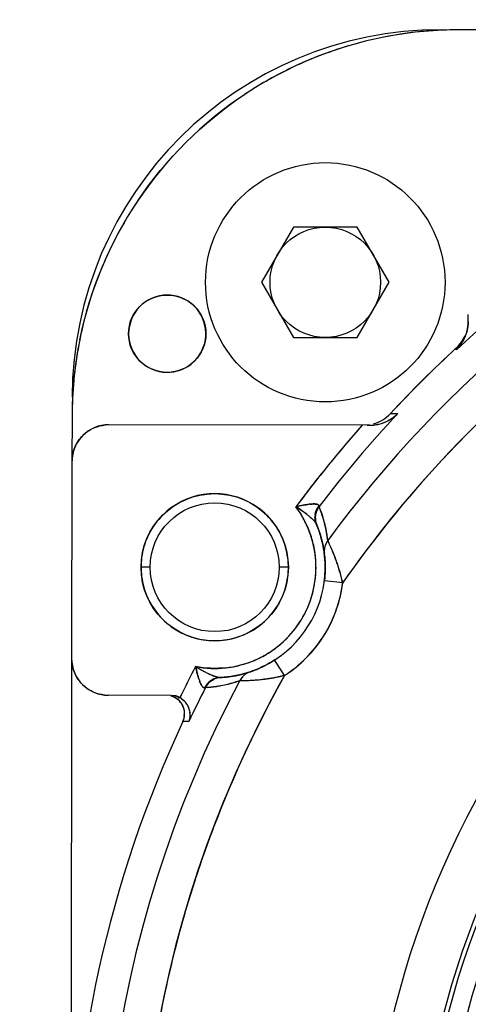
# Model space of a CAD drawing. Header units: millimetres. Extents: x 4086 to 10416, y 123 to 1549.
# Tile 58 of 256: x 6971.61 to 6977.7, y 463.54 to 476.92. Entities that reach past the tile are written whole.
import ezdxf

# ---------------------------------------------------------------- set-up
doc = ezdxf.new("R2010")
doc.units = ezdxf.units.MM
doc.layers.add('外形图', color=7, linetype='Continuous')
doc.layers.add('尺寸标注', color=7, linetype='Continuous')
doc.styles.add('思源黑', font='SourceHanSansCN-Normal.ttf')
doc.dimstyles.new('尺寸标注_1_4比例中六', dxfattribs={"dimtxt": 10, "dimasz": 8, "dimexe": 2, "dimexo": 1.5, "dimgap": 1, "dimtad": 1, "dimdec": 1, "dimlfac": 4, "dimdsep": 46, "dimtxsty": '思源黑', "dimcen": 0.09, "dimadec": 0, "dimazin": 0, "dimtp": 0.01, "dimtm": 0.01, "dimtfac": 1, "dimtdec": 1, "dimtofl": 0, "dimtmove": 0, "dimatfit": 3, "dimfxl": 1, "dimtolj": 1, "dimarcsym": 0})

# ---------------------------------------------------------------- blocks, each defined once
blk = doc.blocks.new('*D657')
at = {"layer": 'Defpoints', "color": 0}
for p in [(6975.281, 502.524), (6850.134, 363.173), (7026.67, 363.173)]:
    blk.add_point(p, dxfattribs=at)
at = {"layer": '尺寸标注', "color": 0, "lineweight": -2}
for p, q in [((6973.781, 502.524), (6848.134, 502.524)), ((6850.134, 494.524), (6850.134, 371.173)), ((7025.17, 363.173), (6848.134, 363.173))]:
    blk.add_line(p, q, dxfattribs=at)
at = {"layer": '尺寸标注', "color": 0}
for points in [[(6851.467, 494.524), (6848.801, 494.524), (6850.134, 502.524)], [(6848.801, 371.173), (6851.467, 371.173), (6850.134, 363.173)]]:
    blk.add_solid(points, dxfattribs=at)
at = {"layer": '尺寸标注', "color": 0, "insert": (6843.95, 432.848), "char_height": 10, "attachment_point": 5, "rotation": 90, "style": '思源黑'}
blk.add_mtext('\\A1;557.3', dxfattribs=at)
blk = doc.blocks.new('*D658')
at = {"layer": 'Defpoints', "color": 0}
for p in [(7031.894, 486.539), (6869.115, 363.164), (7031.894, 363.164)]:
    blk.add_point(p, dxfattribs=at)
at = {"layer": '尺寸标注', "color": 0, "lineweight": -2}
for p, q in [((7030.394, 486.539), (6867.115, 486.539)), ((6869.115, 478.539), (6869.115, 371.164)), ((7030.394, 363.164), (6867.115, 363.164))]:
    blk.add_line(p, q, dxfattribs=at)
at = {"layer": '尺寸标注', "color": 0}
for points in [[(6870.448, 478.539), (6867.782, 478.539), (6869.115, 486.539)], [(6867.782, 371.164), (6870.448, 371.164), (6869.115, 363.164)]]:
    blk.add_solid(points, dxfattribs=at)
at = {"layer": '尺寸标注', "color": 0, "insert": (6862.931, 424.851), "char_height": 10, "attachment_point": 5, "rotation": 90, "style": '思源黑'}
blk.add_mtext('\\A1;493.6', dxfattribs=at)

msp = doc.modelspace()

# ---------------------------------------------------------------- linework, layer by layer
at = {"layer": '外形图', "color": 7, "linetype": 'Continuous'}
for p, q in [((6978.207, 476.784), (6977.582, 476.785)), ((6975.326, 474.105), (6974.893, 473.355)), ((6976.192, 474.105), (6975.326, 474.105)), ((6976.625, 473.355), (6976.192, 474.105)), ((6974.893, 473.355), (6975.326, 472.605)), ((6976.192, 472.605), (6976.625, 473.355)), ((6975.326, 472.605), (6976.192, 472.605)), ((6977.532, 472.458), (6977.544, 472.445)), ((6977.538, 472.439), (6977.538, 472.463)), ((6976.645, 471.573), (6976.742, 471.571)), ((6972.323, 471.544), (6972.321, 470.919)), ((6976.359, 471.412), (6972.822, 471.418)), ((6976.35, 471.412), (6976.354, 471.412)), ((6972.321, 470.919), (6972.317, 468.244)), ((6975.675, 470.307), (6975.675, 470.309)), ((6975.695, 470.256), (6975.675, 470.307)), ((6975.695, 470.256), (6975.711, 470.21)), ((6975.601, 470.121), (6975.6, 470.122)), ((6975.624, 470.145), (6975.624, 470.143)), ((6975.711, 470.21), (6975.726, 470.164)), ((6975.637, 470.073), (6975.643, 470.059)), ((6975.643, 470.06), (6975.689, 469.933)), ((6975.65, 470.042), (6975.643, 470.06)), ((6975.688, 469.936), (6975.687, 469.939)), ((6975.701, 469.893), (6975.688, 469.936)), ((6975.689, 469.933), (6975.725, 469.796)), ((6975.724, 469.803), (6975.718, 469.826)), ((6975.793, 469.846), (6975.786, 469.898)), ((6975.813, 469.803), (6975.806, 469.819)), ((6975.725, 469.796), (6975.747, 469.668)), ((6975.818, 469.793), (6975.813, 469.803)), ((6975.746, 469.669), (6975.749, 469.643)), ((6973.383, 469.485), (6973.258, 469.485)), ((6975.258, 469.482), (6975.133, 469.482)), ((6975.758, 469.481), (6975.757, 469.44)), ((6975.995, 469.269), (6975.747, 469.3)), ((6972.317, 468.244), (6972.29, 452.844)), ((6975.207, 468.013), (6975.071, 468.223)), ((6974.257, 467.966), (6974.258, 467.966)), ((6974.336, 467.985), (6974.327, 467.985)), ((6974.343, 467.986), (6974.336, 467.985)), ((6974.477, 467.999), (6974.342, 467.986)), ((6974.342, 467.986), (6974.361, 467.987)), ((6974.47, 467.998), (6974.473, 467.999)), ((6974.473, 467.999), (6974.519, 468.006)), ((6974.616, 468.027), (6974.477, 467.999)), ((6974.602, 468.023), (6974.608, 468.025)), ((6974.74, 468.063), (6974.616, 468.027)), ((6974.767, 468.072), (6974.739, 468.063)), ((6974.133, 467.849), (6974.131, 467.848)), ((6974.133, 467.849), (6974.179, 467.853)), ((6974.284, 467.865), (6974.242, 467.86)), ((6973.667, 467.742), (6972.816, 467.743)), ((6973.907, 467.386), (6973.827, 467.387))]:
    msp.add_line(p, q, dxfattribs=at)
for points in [[(6975.749, 469.643), (6975.751, 469.626), (6975.753, 469.599)], [(6975.753, 469.599), (6975.756, 469.56), (6975.758, 469.509), (6975.758, 469.481)], [(6975.757, 469.44), (6975.752, 469.345), (6975.747, 469.3)], [(6975.071, 468.223), (6975.045, 468.206), (6975.007, 468.184), (6974.97, 468.163)], [(6974.868, 468.113), (6974.838, 468.1), (6974.812, 468.089), (6974.789, 468.08), (6974.77, 468.074), (6974.767, 468.072)], [(6974.97, 468.163), (6974.935, 468.145), (6974.9, 468.128), (6974.868, 468.113)]]:
    msp.add_lwpolyline(points, dxfattribs=at)
for centre, radius in [((6975.759, 473.355), 1.625), ((6975.759, 473.355), 0.75), ((6973.614, 472.656), 0.525), ((6974.258, 469.483), 1), ((6974.258, 469.483), 0.875)]:
    msp.add_circle(centre, radius, dxfattribs=at)
for centre, radius, start, end in [((6993.033, 279.903), 200, 92.70735, 100.46271), ((6977.323, 471.785), 5, 89.9, 179.9), ((6977.572, 471.535), 5.25, 89.8997, 179.9002), ((6977.582, 471.434), 5.351, 90.5647, 101.069), ((6977.587, 471.308), 5.477, 90.058, 90.605), ((6977.56, 471.581), 5.203, 101.1396, 106.8968), ((6977.573, 471.536), 5.249, 106.896, 112.4497), ((6977.581, 471.518), 5.269, 112.4537, 119.8221), ((6977.57, 471.537), 5.247, 119.8238, 123.6694), ((6988.553, 460.516), 16.232, 114.8256, 132.7318), ((6988.553, 460.516), 15.807, 114.7547, 143.8264), ((6988.553, 460.516), 15.308, 112.9763, 145.1238), ((6977.57, 471.537), 5.247, 146.1305, 149.9756), ((6977.59, 471.526), 5.269, 149.9773, 157.3462), ((6988.586, 460.475), 15.36, 121.2161, 136.8841), ((6977.571, 471.534), 5.249, 157.3502, 162.9038), ((6977.527, 471.548), 5.203, 162.903, 168.6603), ((6973.722, 472.671), 0.633, 181.2093, 182.453), ((6973.558, 472.665), 0.581, 356.25, 359.093), ((6973.513, 472.643), 0.627, 1.1541, 2.3964), ((6977.2, 472.831), 0.499, 312.6222, 336.6754), ((6977.159, 472.825), 0.541, 330.2785, 340.1997), ((6977.158, 472.825), 0.541, 330.2802, 339.812), ((6977.159, 472.825), 0.541, 338.2691, 345.2902), ((6977.172, 472.821), 0.527, 338.1771, 339.7992), ((6977.158, 472.825), 0.541, 339.8592, 345.2919), ((6977.182, 472.817), 0.516, 339.7896, 345.5259), ((6977.158, 472.825), 0.542, 340.247, 345.2923), ((6977.674, 471.525), 5.351, 168.7309, 179.2351), ((6977.2, 472.831), 0.5, 312.6195, 334.9324), ((6977.198, 472.833), 0.502, 312.66, 328.2609), ((6977.201, 472.829), 0.498, 312.6454, 317.4398), ((6977.161, 472.82), 0.537, 315.919, 322.4087), ((6977.147, 472.832), 0.554, 316.8724, 325.9705), ((6977.147, 472.831), 0.554, 316.8741, 325.4554), ((6977.149, 472.83), 0.552, 316.8787, 322.3426), ((6977.198, 472.832), 0.502, 317.4345, 328.276), ((6977.143, 472.834), 0.558, 322.3339, 330.3003), ((6977.155, 472.825), 0.544, 322.4129, 325.5929), ((6977.145, 472.833), 0.557, 325.4388, 330.2935), ((6977.14, 472.835), 0.562, 325.608, 330.4111), ((6977.145, 472.833), 0.557, 325.954, 330.2922), ((6977.201, 472.83), 0.498, 328.2951, 334.9362), ((6977.201, 472.83), 0.498, 328.294, 334.587), ((6977.157, 472.826), 0.542, 330.2909, 338.2228), ((6977.149, 472.83), 0.552, 330.3431, 338.1199), ((6988.556, 460.513), 16.254, 132.6747, 137.1252), ((6988.556, 460.513), 16.254, 132.6747, 137.1252), ((6988.555, 460.514), 16.253, 132.6754, 137.1253), ((6988.553, 460.516), 16.25, 132.7033, 137.1252), ((6977.158, 472.821), 0.539, 314.8792, 316.8682), ((6977.158, 472.821), 0.539, 314.8566, 316.8464), ((6977.16, 472.821), 0.538, 314.7485, 315.9132), ((6977.799, 471.52), 5.477, 179.1948, 179.7419), ((6988.553, 460.516), 16.177, 136.8926, 142.7559), ((6976.278, 471.912), 0.5, 301.5025, 317.154), ((6976.278, 471.912), 0.499, 301.5114, 317.1777), ((6976.36, 471.96), 0.545, 304.3388, 312.4434), ((6976.363, 471.956), 0.541, 304.7517, 313.4066), ((6976.361, 471.959), 0.544, 304.7231, 312.6081), ((6976.363, 471.952), 0.538, 306.6295, 312.9088), ((6976.378, 471.94), 0.519, 312.4892, 314.6286), ((6976.363, 471.953), 0.538, 312.9159, 314.8762), ((6976.378, 471.94), 0.518, 312.6526, 314.6382), ((6976.38, 471.937), 0.515, 313.4646, 314.6957), ((6988.553, 460.516), 12.218, 115.4504, 64.3498), ((6976.271, 471.928), 0.516, 285.9127, 301.1349), ((6976.271, 471.928), 0.516, 285.9087, 301.1383), ((6976.272, 471.927), 0.515, 285.8856, 301.1586), ((6976.354, 471.96), 0.548, 276.3421, 284.2213), ((6976.352, 471.967), 0.555, 278.4637, 284.2007), ((6976.353, 471.967), 0.555, 278.4583, 284.2), ((6976.351, 471.972), 0.561, 284.2203, 298.5751), ((6976.351, 471.972), 0.561, 284.2196, 298.5788), ((6976.352, 471.97), 0.559, 284.2206, 298.6163), ((6976.352, 471.968), 0.557, 298.7024, 306.5846), ((6976.348, 471.977), 0.566, 298.6225, 304.7852), ((6976.346, 471.98), 0.57, 298.5881, 302.1677), ((6976.346, 471.98), 0.57, 298.5918, 302.1731), ((6976.35, 471.975), 0.563, 302.1738, 304.759), ((6976.349, 471.975), 0.564, 302.1692, 304.3768), ((6972.821, 470.919), 0.5, 89.8889, 179.911), ((6972.826, 470.914), 0.507, 131.9129, 135.1073), ((6972.832, 470.847), 0.572, 93.3904, 95.8103), ((6972.832, 470.838), 0.581, 90.9954, 93.3912), ((6988.553, 460.516), 16.427, 138.4458, 143.4253), ((6988.557, 460.512), 16.433, 138.4461, 140.1053), ((6976.329, 475.332), 3.919, 269.9705, 270.4069), ((6976.358, 471.922), 0.51, 270.0909, 276.6672), ((6976.358, 471.92), 0.508, 270.0791, 276.3656), ((6976.359, 471.92), 0.508, 270.0298, 276.3275), ((6976.356, 471.946), 0.534, 276.3322, 278.4373), ((6976.356, 471.947), 0.535, 276.6293, 278.4416), ((6988.552, 460.517), 16.425, 140.1055, 141.7655), ((6972.901, 470.907), 0.58, 176.2056, 178.8112), ((6972.891, 470.908), 0.57, 173.502, 176.2069), ((6988.644, 460.442), 15.425, 137.1169, 145.0931), ((6988.478, 460.59), 15.203, 136.921, 137.0976), ((6988.553, 460.516), 11.559, 116.9999, 62.8001), ((6988.555, 460.514), 16.43, 141.7656, 142.7227), ((6988.553, 460.516), 11.5, 117.8101, 61.9898), ((6988.56, 460.511), 16.435, 142.7227, 143.4249), ((6974.258, 469.483), 1.375, 259.1386, 36.6613), ((6975.752, 468.736), 1.616, 100.4444, 104.0022), ((6973.921, 468.094), 2.638, 54.4179, 56.9212), ((6973.926, 468.102), 2.629, 54.2355, 56.922), ((6974.149, 469.42), 1.5, 30.9856, 36.1228), ((6974.287, 468.606), 2.009, 52.6311, 54.415), ((6974.321, 468.649), 1.954, 52.6343, 54.2341), ((6975.638, 469.511), 0.833, 95.6682, 96.6963), ((6975.637, 469.513), 0.831, 95.6752, 96.7064), ((6975.859, 470.164), 0.241, 160.7241, 173.1892), ((6975.876, 470.154), 0.252, 162.2783, 166.4683), ((6975.875, 470.154), 0.252, 162.5693, 166.4696), ((6974.449, 470.24), 1.228, 3.2515, 3.677), ((6974.474, 470.241), 1.203, 3.2127, 3.6804), ((6974.737, 470.257), 0.94, 3.1347, 3.7144), ((6974.209, 469.703), 1.585, 18.6688, 22.402), ((6974.057, 469.648), 1.747, 17.1846, 20.343), ((6988.553, 460.516), 11.25, 119.1675, 60.6324), ((6974.211, 469.456), 1.428, 22.9681, 31.016), ((6974.604, 469.021), 1.487, 51.024, 52.6246), ((6974.625, 469.048), 1.452, 50.982, 52.6214), ((6974.796, 469.259), 1.18, 50.2249, 50.9919), ((6975.855, 470.164), 0.237, 173.2761, 181.6555), ((6975.852, 470.165), 0.233, 173.4015, 182.0806), ((6974.015, 469.633), 1.792, 14.7326, 17.2569), ((6974.038, 469.641), 1.767, 15.1423, 17.2234), ((6974.047, 469.643), 1.758, 12.1019, 15.156), ((6974.258, 469.483), 1.5, 272.6338, 23.1661), ((6974.266, 469.481), 1.369, 22.2871, 22.9146), ((6974.288, 469.49), 1.345, 19.5297, 22.2932), ((6974.186, 469.453), 1.578, 22.9059, 23.1681), ((6975.861, 470.15), 0.236, 199.018, 202.5751), ((6974.262, 469.485), 1.496, 17.6644, 21.8576), ((6974.065, 469.648), 1.739, 8.2919, 12.0836), ((6974.287, 469.49), 1.346, 11.3719, 19.498), ((6974.247, 469.48), 1.511, 13.247, 15.8617), ((6975.995, 469.698), 0.25, 143.6838, 158.0598), ((6974.011, 469.64), 1.794, 6.5996, 8.2942), ((6974.258, 469.484), 1.375, 2.1128, 11.3706), ((6974.261, 469.484), 1.497, 7.0389, 12.2875), ((6975.994, 469.698), 0.25, 172.5861, 187.0342), ((6975.994, 469.699), 0.249, 168.5497, 172.6255), ((6975.993, 469.698), 0.249, 168.4708, 172.5571), ((6975.994, 469.698), 0.249, 158.09, 168.4721), ((6975.99, 469.699), 0.245, 157.9788, 168.5263), ((6972.941, 468.488), 3.159, 24.4279, 24.8249), ((6972.857, 468.449), 3.251, 22.9039, 24.4278), ((6971.21, 467.741), 5.044, 23.0777, 24.0059), ((6972.44, 468.269), 3.706, 22.5263, 23.0196), ((6973.019, 468.517), 3.076, 22.1636, 22.9078), ((6972.695, 468.375), 3.43, 22.2958, 22.5241), ((6974.296, 469.488), 1.461, 6.057, 7.0755), ((6974.259, 469.484), 1.499, 3.5894, 6.0714), ((6974.259, 469.484), 1.499, 359.8935, 3.5874), ((6973.225, 468.601), 2.854, 21.0037, 22.1689), ((6973.394, 468.666), 2.672, 19.5264, 21.0001), ((6973.947, 468.859), 2.087, 17.8535, 19.6427), ((6973.546, 468.72), 2.511, 18.0619, 19.5302), ((6974.331, 469.475), 1.073, 178.4109, 179.4563), ((6974.351, 469.493), 1.093, 180.4343, 181.4562), ((6974.165, 469.473), 1.093, 0.4343, 1.4561), ((6974.185, 469.492), 1.073, 358.4108, 359.4563), ((6974.247, 469.484), 1.386, 351.7978, 2.0995), ((6974.268, 469.483), 1.49, 354.9667, 357.7385), ((6974.24, 469.484), 1.518, 358.1664, 359.8925), ((6974.251, 469.483), 1.507, 357.741, 358.167), ((6973.696, 468.782), 2.35, 14.2984, 17.7635), ((6973.79, 468.798), 2.254, 14.4255, 18.0898), ((6974.258, 469.483), 1.375, 345.0314, 351.7962), ((6974.255, 469.484), 1.503, 352.965, 354.9674), ((6973.336, 468.687), 2.722, 12.3519, 14.3589), ((6974.076, 468.872), 1.96, 11.6901, 14.4204), ((6974.258, 469.483), 1.75, 302.834, 352.9659), ((6974.162, 469.506), 1.848, 351.5093, 352.6275), ((6974.252, 469.486), 1.382, 328.5739, 344.9708), ((6974.265, 469.479), 1.367, 327.2612, 328.5387), ((6974.253, 469.488), 1.382, 310.8291, 327.226), ((6974.259, 469.483), 1.375, 304.0037, 310.7685), ((6972.817, 468.243), 0.5, 179.8889, 269.911), ((6972.897, 468.254), 0.581, 180.9954, 183.3912), ((6972.888, 468.254), 0.572, 183.3904, 185.8103), ((6974.256, 469.484), 1.377, 289.1449, 293.6861), ((6974.253, 469.492), 1.385, 293.6978, 302.8731), ((6974.258, 469.483), 1.499, 297.4175, 302.0573), ((6974.254, 469.49), 1.383, 302.8763, 304.0088), ((6974.261, 469.479), 1.494, 302.0537, 302.8337), ((6988.554, 460.516), 16.428, 152.3747, 154.021), ((6988.553, 460.516), 16.427, 152.3746, 154.021), ((6988.554, 460.516), 16.428, 152.3746, 152.9234), ((6975.543, 468.454), 1.577, 191.7526, 195.4037), ((6975.356, 470.38), 2.625, 238.8748, 241.4779), ((6975.356, 470.38), 2.625, 238.8741, 241.4774), ((6974.264, 469.455), 1.346, 276.3019, 284.428), ((6974.259, 469.478), 1.369, 284.4179, 289.1458), ((6974.249, 469.506), 1.524, 289.9315, 290.4755), ((6974.257, 469.486), 1.503, 290.4724, 292.9365), ((6974.259, 469.481), 1.497, 292.9379, 295.2094), ((6974.253, 469.494), 1.511, 295.2135, 297.4124), ((6988.553, 460.516), 15.807, 151.9735, 233.8264), ((6988.553, 460.516), 15.308, 150.6761, 235.1238), ((6988.553, 460.516), 16.427, 152.9234, 153.4722), ((6974.812, 468.221), 0.81, 199.0645, 200.5039), ((6974.806, 468.219), 0.803, 199.0478, 200.5356), ((6975.06, 469.837), 2.007, 241.4939, 243.0868), ((6975.058, 469.832), 2.001, 241.4722, 243.0693), ((6974.838, 469.399), 1.516, 243.0854, 244.6618), ((6974.807, 469.339), 1.448, 243.0709, 244.9602), ((6974.34, 467.749), 0.236, 113.9847, 125.1575), ((6974.337, 467.754), 0.231, 113.9292, 125.1224), ((6988.734, 460.433), 15.507, 150.7359, 159.3911), ((6974.356, 467.734), 0.251, 113.0883, 117.0328), ((6988.745, 460.427), 15.518, 150.7368, 159.15), ((6974.355, 467.75), 0.236, 93.2249, 96.7811), ((6974.258, 469.488), 1.505, 272.6271, 272.9966), ((6974.258, 469.479), 1.496, 273.943, 278.1379), ((6974.257, 469.488), 1.505, 280.0028, 283.2384), ((6974.011, 469.634), 1.79, 287.2394, 289.203), ((6973.904, 469.978), 2.15, 287.2398, 288.8702), ((6974.821, 467.826), 0.25, 137.6864, 152.1157), ((6974.258, 469.48), 1.497, 283.5286, 288.7627), ((6974.594, 470.251), 2.307, 270.856, 271.2967), ((6974.572, 471.42), 3.477, 271.0168, 271.4327), ((6974.821, 467.827), 0.25, 134.1573, 137.7207), ((6974.82, 467.827), 0.249, 134.0763, 137.6565), ((6974.584, 470.695), 2.752, 271.2913, 271.58), ((6974.82, 467.827), 0.249, 123.2012, 134.0661), ((6974.818, 467.829), 0.246, 123.1098, 134.1091), ((6974.579, 471.155), 3.212, 271.436, 272.9359), ((6974.566, 471.306), 3.363, 271.6005, 272.9735), ((6974.82, 467.827), 0.25, 108.7662, 123.1592), ((6974.31, 469.334), 1.341, 288.6627, 289.9812), ((6974.555, 471.556), 3.613, 272.95, 273.6502), ((6974.577, 471.185), 3.242, 272.9371, 273.6352), ((6974.583, 471.096), 3.153, 273.6315, 274.6636), ((6974.602, 470.856), 2.911, 273.5928, 276.04), ((6974.624, 470.609), 2.664, 274.6359, 276.1415), ((6974.658, 470.306), 2.359, 276.0855, 277.6348), ((6974.678, 470.103), 2.154, 276.1484, 277.8224), ((6972.821, 468.248), 0.507, 221.9129, 225.1073), ((6988.554, 460.516), 16.427, 153.4722, 154.021), ((6988.553, 460.516), 16.177, 153.0439, 154.8703), ((6973.678, 468.938), 1.18, 292.1163, 292.559), ((6973.766, 468.724), 0.949, 292.088, 292.6398), ((6974.039, 469.441), 1.594, 273.4074, 277.3401), ((6974.342, 467.746), 0.241, 125.1715, 134.6041), ((6974.024, 469.577), 1.732, 275.1285, 278.6276), ((6974.024, 469.583), 1.737, 275.0937, 277.2042), ((6974.02, 469.613), 1.767, 278.5786, 280.6594), ((6974.014, 469.656), 1.811, 278.5525, 280.5821), ((6974.022, 469.603), 1.758, 280.6457, 283.6997), ((6974.042, 469.509), 1.661, 280.5822, 283.8135), ((6974.004, 469.651), 1.808, 283.8947, 287.2858), ((6974.027, 469.583), 1.737, 283.7163, 287.2388), ((6972.827, 468.313), 0.57, 263.502, 266.2069), ((6972.828, 468.323), 0.58, 266.2056, 268.8112), ((6973.594, 467.478), 0.265, 67.4192, 74.3127), ((6973.594, 467.478), 0.265, 67.4191, 74.3151), ((6973.594, 467.48), 0.263, 67.4072, 74.3386), ((6973.594, 467.48), 0.263, 59.4065, 67.4294), ((6973.594, 467.478), 0.264, 59.4866, 67.4501), ((6973.594, 467.479), 0.264, 58.8896, 67.4537), ((6973.6, 467.492), 0.25, 334.9875, 67.2676), ((6973.664, 467.488), 0.255, 54.755, 61.434), ((6973.656, 467.471), 0.273, 55.3584, 61.5826), ((6973.656, 467.472), 0.272, 55.7154, 61.5585), ((6973.653, 467.472), 0.274, 43.469, 54.7797), ((6973.607, 467.496), 0.243, 39.4765, 44.5744), ((6973.606, 467.496), 0.244, 13.3621, 19.9954), ((6973.661, 467.479), 0.263, 36.5695, 43.4844), ((6973.667, 467.484), 0.256, 36.7445, 43.803), ((6973.668, 467.484), 0.255, 36.6962, 43.8457), ((6973.668, 467.484), 0.255, 23.7397, 36.7371), ((6973.669, 467.484), 0.254, 23.7275, 36.6892), ((6973.659, 467.478), 0.266, 24.1317, 36.5195), ((6973.661, 467.481), 0.263, 16.2419, 23.6707), ((6973.661, 467.481), 0.262, 16.1079, 23.6556), ((6973.655, 467.476), 0.27, 16.7842, 24.1445), ((6973.645, 467.476), 0.28, 5.8875, 16.2847), ((6973.644, 467.476), 0.28, 5.9906, 16.1647), ((6973.661, 467.478), 0.264, 5.928, 16.7685), ((6973.61, 467.486), 0.239, 335.3767, 344.1314), ((6973.77, 467.454), 0.0766, 14.9577, 25.1861), ((6973.588, 467.492), 0.262, 6.1426, 10.8273), ((6973.583, 467.492), 0.266, 0.0291, 6.1451), ((6973.657, 467.478), 0.267, 358.537, 5.9918), ((6973.658, 467.478), 0.266, 358.6096, 5.8843), ((6973.662, 467.478), 0.263, 0.7324, 5.9019), ((6973.665, 467.478), 0.26, 358.3119, 0.7403), ((6988.553, 460.516), 16.25, 154.9885, 204.8257), ((6988.437, 460.552), 15.186, 159.1755, 160.2289), ((6988.489, 460.531), 15.242, 159.4123, 160.222), ((6988.459, 460.542), 15.211, 160.2225, 162.0218), ((6988.436, 460.552), 15.185, 160.2299, 161.8075), ((6988.478, 460.539), 15.229, 161.8075, 163.3875), ((6988.474, 460.537), 15.226, 162.0218, 163.378), ((6988.487, 460.533), 15.24, 163.379, 168.5527), ((6988.537, 460.522), 15.29, 163.3895, 167.9062), ((6988.557, 460.517), 15.311, 167.9057, 169.8252), ((6988.461, 460.539), 15.213, 168.5542, 169.8429), ((6988.527, 460.522), 11.223, 164.3302, 164.7486)]:
    msp.add_arc(centre, radius, start, end, dxfattribs=at)
for points in [[(6973.214, 474.461), (6973.593, 475.027), (6974.094, 475.526), (6974.661, 475.904)], [(6977.7, 472.823), (6977.7, 472.855), (6977.7, 472.887), (6977.7, 472.919)], [(6977.7, 472.823), (6977.699, 472.778), (6977.693, 472.732), (6977.682, 472.688)], [(6977.7, 472.823), (6977.699, 472.778), (6977.693, 472.732), (6977.682, 472.688)], [(6977.682, 472.688), (6977.693, 472.732), (6977.699, 472.778), (6977.7, 472.823)], [(6977.7, 472.823), (6977.7, 472.778), (6977.693, 472.732), (6977.682, 472.688)], [(6976.538, 471.487), (6976.577, 471.51), (6976.613, 471.539), (6976.644, 471.573)], [(6976.538, 471.487), (6976.577, 471.51), (6976.613, 471.539), (6976.644, 471.573)], [(6976.538, 471.487), (6976.577, 471.51), (6976.613, 471.539), (6976.645, 471.573)], [(6976.359, 471.412), (6976.403, 471.413), (6976.447, 471.418), (6976.489, 471.428)], [(6976.489, 471.428), (6976.534, 471.439), (6976.578, 471.457), (6976.619, 471.479)], [(6972.488, 471.291), (6972.529, 471.328), (6972.578, 471.359), (6972.63, 471.38)], [(6972.63, 471.38), (6972.676, 471.399), (6972.725, 471.411), (6972.774, 471.416)], [(6972.36, 471.112), (6972.384, 471.171), (6972.422, 471.226), (6972.467, 471.271)], [(6972.325, 470.972), (6972.33, 471.02), (6972.342, 471.067), (6972.36, 471.112)], [(6975.361, 470.304), (6975.393, 470.313), (6975.426, 470.32), (6975.459, 470.326)], [(6975.54, 470.338), (6975.513, 470.335), (6975.486, 470.331), (6975.459, 470.326)], [(6975.459, 470.326), (6975.486, 470.331), (6975.513, 470.335), (6975.54, 470.338)], [(6975.555, 470.34), (6975.573, 470.342), (6975.592, 470.343), (6975.61, 470.343)], [(6975.61, 470.343), (6975.591, 470.343), (6975.573, 470.342), (6975.555, 470.34)], [(6975.62, 470.192), (6975.622, 470.209), (6975.626, 470.226), (6975.632, 470.242)], [(6975.674, 470.318), (6975.656, 470.296), (6975.641, 470.27), (6975.632, 470.243)], [(6975.632, 470.242), (6975.641, 470.269), (6975.656, 470.296), (6975.674, 470.318)], [(6975.675, 470.307), (6975.658, 470.284), (6975.644, 470.258), (6975.635, 470.23)], [(6975.635, 470.229), (6975.644, 470.257), (6975.657, 470.284), (6975.675, 470.307)], [(6975.539, 470.176), (6975.56, 470.159), (6975.581, 470.141), (6975.6, 470.122)], [(6975.637, 470.073), (6975.629, 470.092), (6975.615, 470.108), (6975.6, 470.122)], [(6975.6, 470.122), (6975.615, 470.108), (6975.629, 470.092), (6975.637, 470.073)], [(6975.619, 470.158), (6975.619, 470.129), (6975.626, 470.1), (6975.637, 470.073)], [(6975.637, 470.073), (6975.626, 470.1), (6975.62, 470.128), (6975.619, 470.157)], [(6975.631, 470.213), (6975.625, 470.191), (6975.623, 470.168), (6975.624, 470.145)], [(6975.624, 470.143), (6975.623, 470.167), (6975.625, 470.19), (6975.631, 470.213)], [(6975.624, 470.143), (6975.625, 470.12), (6975.63, 470.096), (6975.638, 470.073)], [(6975.643, 470.06), (6975.632, 470.086), (6975.626, 470.115), (6975.624, 470.143)], [(6975.793, 469.846), (6975.783, 469.928), (6975.769, 470.009), (6975.748, 470.089)], [(6975.786, 469.898), (6975.777, 469.962), (6975.764, 470.026), (6975.748, 470.089)], [(6975.793, 469.846), (6975.781, 469.829), (6975.77, 469.811), (6975.763, 469.791)], [(6973.308, 469.796), (6973.277, 469.702), (6973.261, 469.603), (6973.258, 469.505)], [(6975.258, 469.501), (6975.255, 469.599), (6975.239, 469.698), (6975.209, 469.792)], [(6975.747, 469.731), (6975.744, 469.71), (6975.744, 469.689), (6975.747, 469.668)], [(6975.913, 469.56), (6975.899, 469.599), (6975.884, 469.638), (6975.868, 469.676)], [(6973.258, 469.466), (6973.261, 469.368), (6973.277, 469.269), (6973.307, 469.175)], [(6975.208, 469.171), (6975.238, 469.265), (6975.255, 469.364), (6975.258, 469.462)], [(6972.355, 468.052), (6972.336, 468.098), (6972.324, 468.147), (6972.319, 468.196)], [(6974.022, 468.035), (6974.014, 468.068), (6974.006, 468.1), (6973.999, 468.133)], [(6974.412, 468.117), (6974.275, 468.102), (6974.134, 468.108), (6973.999, 468.133)], [(6972.444, 467.91), (6972.407, 467.951), (6972.376, 468), (6972.355, 468.052)], [(6974.046, 467.957), (6974.037, 467.983), (6974.03, 468.009), (6974.022, 468.035)], [(6974.022, 468.035), (6974.03, 468.009), (6974.038, 467.983), (6974.046, 467.957)], [(6974.185, 467.918), (6974.202, 467.934), (6974.221, 467.948), (6974.242, 467.958)], [(6974.242, 467.958), (6974.221, 467.948), (6974.202, 467.934), (6974.185, 467.918)], [(6974.189, 468.029), (6974.215, 468.017), (6974.241, 468.006), (6974.267, 467.997)], [(6974.267, 467.997), (6974.243, 468.005), (6974.218, 468.016), (6974.195, 468.027)], [(6974.243, 467.965), (6974.269, 467.976), (6974.298, 467.984), (6974.327, 467.985)], [(6974.327, 467.985), (6974.298, 467.984), (6974.27, 467.977), (6974.244, 467.965)], [(6974.342, 467.986), (6974.313, 467.984), (6974.284, 467.977), (6974.258, 467.966)], [(6974.267, 467.997), (6974.287, 467.99), (6974.307, 467.984), (6974.327, 467.985)], [(6974.327, 467.985), (6974.307, 467.984), (6974.287, 467.99), (6974.267, 467.997)], [(6974.438, 467.896), (6974.493, 467.909), (6974.547, 467.925), (6974.6, 467.943)], [(6974.438, 467.896), (6974.493, 467.909), (6974.547, 467.925), (6974.6, 467.943)], [(6974.636, 467.995), (6974.622, 467.979), (6974.609, 467.962), (6974.6, 467.943)], [(6974.74, 468.063), (6974.72, 468.056), (6974.701, 468.047), (6974.684, 468.035)], [(6975.207, 468.013), (6975.129, 467.993), (6975.051, 467.979), (6974.972, 467.968)], [(6974.972, 467.968), (6975.051, 467.979), (6975.129, 467.995), (6975.207, 468.013)], [(6972.624, 467.782), (6972.564, 467.807), (6972.509, 467.844), (6972.464, 467.889)], [(6974.072, 467.893), (6974.065, 467.907), (6974.059, 467.922), (6974.053, 467.938)], [(6974.053, 467.938), (6974.059, 467.922), (6974.065, 467.907), (6974.073, 467.892)], [(6974.173, 467.917), (6974.152, 467.896), (6974.135, 467.872), (6974.123, 467.845)], [(6974.123, 467.845), (6974.135, 467.871), (6974.152, 467.896), (6974.173, 467.916)], [(6974.133, 467.849), (6974.146, 467.875), (6974.164, 467.899), (6974.185, 467.918)], [(6974.185, 467.918), (6974.164, 467.899), (6974.146, 467.875), (6974.133, 467.849)], [(6974.158, 467.851), (6974.2, 467.854), (6974.242, 467.859), (6974.284, 467.865)], [(6972.763, 467.747), (6972.715, 467.752), (6972.668, 467.764), (6972.624, 467.782)], [(6973.667, 467.742), (6973.694, 467.742), (6973.723, 467.741), (6973.747, 467.728)], [(6973.667, 467.742), (6973.694, 467.742), (6973.723, 467.741), (6973.747, 467.728)], [(6973.667, 467.742), (6973.694, 467.742), (6973.723, 467.741), (6973.747, 467.728)], [(6973.786, 467.712), (6973.752, 467.73), (6973.707, 467.747), (6973.673, 467.73)], [(6973.779, 467.666), (6973.764, 467.682), (6973.747, 467.695), (6973.728, 467.706)], [(6973.779, 467.666), (6973.764, 467.682), (6973.747, 467.695), (6973.728, 467.706)], [(6973.779, 467.666), (6973.765, 467.681), (6973.748, 467.694), (6973.731, 467.705)], [(6973.809, 467.696), (6973.825, 467.686), (6973.839, 467.674), (6973.852, 467.66)], [(6973.811, 467.695), (6973.825, 467.685), (6973.839, 467.673), (6973.852, 467.66)], [(6973.811, 467.695), (6973.826, 467.685), (6973.839, 467.673), (6973.852, 467.66)], [(6973.835, 467.579), (6973.823, 467.611), (6973.803, 467.642), (6973.779, 467.666)], [(6973.835, 467.579), (6973.823, 467.611), (6973.803, 467.642), (6973.779, 467.666)], [(6973.832, 467.586), (6973.823, 467.609), (6973.81, 467.631), (6973.794, 467.65)], [(6973.845, 467.541), (6973.842, 467.556), (6973.838, 467.571), (6973.832, 467.586)], [(6973.849, 467.48), (6973.85, 467.504), (6973.848, 467.529), (6973.843, 467.552)], [(6973.827, 467.387), (6973.837, 467.408), (6973.847, 467.431), (6973.847, 467.454)], [(6973.84, 467.421), (6973.845, 467.44), (6973.848, 467.46), (6973.849, 467.48)], [(6973.84, 467.421), (6973.845, 467.44), (6973.848, 467.46), (6973.849, 467.48)], [(6973.924, 467.471), (6973.923, 467.442), (6973.918, 467.413), (6973.907, 467.386)], [(6973.924, 467.471), (6973.923, 467.442), (6973.918, 467.413), (6973.907, 467.386)], [(6973.907, 467.386), (6973.918, 467.413), (6973.924, 467.442), (6973.925, 467.471)], [(6973.924, 467.471), (6973.923, 467.442), (6973.918, 467.413), (6973.907, 467.386)]]:
    msp.add_open_spline(points, degree=3, dxfattribs=at)
for points, knots in [([(6974.139, 472.669), (6974.133, 472.802), (6974.019, 473.076), (6973.608, 473.236), (6973.201, 473.067), (6973.092, 472.79), (6973.089, 472.657)], [0, 0, 0, 0, 3389.793911, 6779.077201, 10168.570499, 13559.011819, 13559.011819, 13559.011819, 13559.011819]), ([(6973.09, 472.644), (6973.095, 472.513), (6973.206, 472.244), (6973.605, 472.079), (6974.009, 472.231), (6974.13, 472.496), (6974.138, 472.627)], [0, 0, 0, 0, 3398.019736, 6795.602481, 10193.593189, 13592.063138, 13592.063138, 13592.063138, 13592.063138]), ([(6975.209, 469.792), (6975.146, 469.988), (6974.886, 470.348), (6974.26, 470.55), (6973.633, 470.35), (6973.372, 469.991), (6973.308, 469.796)], [0, 0, 0, 0, 3422.968885, 6846.025479, 10269.09751, 13692.338145, 13692.338145, 13692.338145, 13692.338145]), ([(6975.633, 470.341), (6975.629, 470.342), (6975.622, 470.342), (6975.614, 470.343), (6975.61, 470.343)], [0, 0, 0, 0, 3734.692882, 7731.8998, 7731.8998, 7731.8998, 7731.8998]), ([(6975.61, 470.343), (6975.614, 470.343), (6975.622, 470.342), (6975.63, 470.342), (6975.633, 470.341)], [0, 0, 0, 0, 3994.909721, 7731.974385, 7731.974385, 7731.974385, 7731.974385]), ([(6975.658, 470.336), (6975.654, 470.337), (6975.646, 470.34), (6975.638, 470.341), (6975.633, 470.341)], [0, 0, 0, 0, 3568.116616, 7732.226435, 7732.226435, 7732.226435, 7732.226435]), ([(6975.633, 470.341), (6975.638, 470.341), (6975.646, 470.34), (6975.654, 470.337), (6975.658, 470.336)], [0, 0, 0, 0, 4163.300815, 7732.302051, 7732.302051, 7732.302051, 7732.302051]), ([(6975.674, 470.318), (6975.674, 470.322), (6975.67, 470.33), (6975.662, 470.334), (6975.658, 470.336)], [0, 0, 0, 0, 3458.421822, 7732.739145, 7732.739145, 7732.739145, 7732.739145]), ([(6975.658, 470.336), (6975.662, 470.334), (6975.67, 470.33), (6975.674, 470.322), (6975.674, 470.318)], [0, 0, 0, 0, 4271.565778, 7732.786188, 7732.786188, 7732.786188, 7732.786188]), ([(6975.793, 469.846), (6975.795, 469.843), (6975.8, 469.832), (6975.805, 469.821), (6975.808, 469.814)], [0, 0, 0, 0, 2460.807309, 7746.427171, 7746.427171, 7746.427171, 7746.427171]), ([(6975.806, 469.819), (6975.803, 469.825), (6975.799, 469.834), (6975.795, 469.844), (6975.793, 469.846)], [0, 0, 0, 0, 5306.07166, 7746.340124, 7746.340124, 7746.340124, 7746.340124]), ([(6973.307, 469.175), (6973.37, 468.979), (6973.63, 468.619), (6974.256, 468.416), (6974.883, 468.616), (6975.144, 468.976), (6975.208, 469.171)], [0, 0, 0, 0, 3440.741528, 6881.571221, 10322.416431, 13763.43112, 13763.43112, 13763.43112, 13763.43112]), ([(6975.207, 468.013), (6975.414, 468.148), (6975.778, 468.508), (6975.953, 468.989), (6975.99, 469.233)], [0, 0, 0, 0, 3889.328771, 7778.970847, 7778.970847, 7778.970847, 7778.970847]), ([(6974.628, 467.944), (6974.622, 467.943), (6974.612, 467.943), (6974.603, 467.943), (6974.6, 467.943)], [0, 0, 0, 0, 5270.875832, 7781.140824, 7781.140824, 7781.140824, 7781.140824]), ([(6974.6, 467.943), (6974.603, 467.943), (6974.615, 467.944), (6974.626, 467.944), (6974.634, 467.944)], [0, 0, 0, 0, 2470.935181, 7781.252587, 7781.252587, 7781.252587, 7781.252587]), ([(6974.084, 467.872), (6974.082, 467.875), (6974.078, 467.882), (6974.074, 467.889), (6974.072, 467.893)], [0, 0, 0, 0, 3755.679114, 7777.253875, 7777.253875, 7777.253875, 7777.253875]), ([(6974.073, 467.892), (6974.075, 467.889), (6974.078, 467.882), (6974.082, 467.875), (6974.084, 467.872)], [0, 0, 0, 0, 4017.3254, 7777.29284, 7777.29284, 7777.29284, 7777.29284]), ([(6974.099, 467.852), (6974.097, 467.855), (6974.091, 467.861), (6974.086, 467.868), (6974.084, 467.872)], [0, 0, 0, 0, 3590.428722, 7777.903165, 7777.903165, 7777.903165, 7777.903165]), ([(6974.084, 467.872), (6974.086, 467.868), (6974.091, 467.861), (6974.097, 467.855), (6974.099, 467.852)], [0, 0, 0, 0, 4183.93118, 7777.94622, 7777.94622, 7777.94622, 7777.94622]), ([(6974.123, 467.845), (6974.119, 467.843), (6974.11, 467.844), (6974.103, 467.849), (6974.099, 467.852)], [0, 0, 0, 0, 3478.162228, 7778.465833, 7778.465833, 7778.465833, 7778.465833]), ([(6974.099, 467.852), (6974.103, 467.849), (6974.11, 467.843), (6974.119, 467.843), (6974.123, 467.845)], [0, 0, 0, 0, 4291.910473, 7778.539713, 7778.539713, 7778.539713, 7778.539713]), ([(6974.172, 467.916), (6974.177, 467.921), (6974.187, 467.93), (6974.198, 467.939), (6974.204, 467.943)], [0, 0, 0, 0, 3890.958924, 7777.26622, 7777.26622, 7777.26622, 7777.26622]), ([(6973.747, 467.728), (6973.752, 467.725), (6973.762, 467.718), (6973.771, 467.708), (6973.774, 467.703)], [0, 0, 0, 0, 3755.340843, 7778.200879, 7778.200879, 7778.200879, 7778.200879]), ([(6973.747, 467.728), (6973.752, 467.725), (6973.762, 467.718), (6973.771, 467.708), (6973.774, 467.703)], [0, 0, 0, 0, 3755.412273, 7778.201031, 7778.201031, 7778.201031, 7778.201031]), ([(6973.747, 467.728), (6973.752, 467.725), (6973.762, 467.718), (6973.771, 467.708), (6973.774, 467.703)], [0, 0, 0, 0, 3754.418134, 7778.199003, 7778.199003, 7778.199003, 7778.199003]), ([(6973.847, 467.454), (6973.847, 467.458), (6973.847, 467.464), (6973.845, 467.471), (6973.844, 467.474)], [0, 0, 0, 0, 3847.108443, 7785.279882, 7785.279882, 7785.279882, 7785.279882])]:
    msp.add_open_spline(points, degree=3, knots=knots, dxfattribs=at)

# ---------------------------------------------------------------- dimensions: what is measured, and where the dimension line sits
at = {"layer": '尺寸标注', "color": 0}
for base, p1, p2, text, picture, middle in [((6850.134, 363.173), (6975.281, 502.524), (7026.67, 363.173), '557.3', '*D657', (6843.95, 432.848)), ((6869.115, 363.164), (7031.894, 486.539), (7031.894, 363.164), '493.6', '*D658', (6862.931, 424.851))]:
    dim = msp.add_linear_dim(base=base, p1=p1, p2=p2, angle=90, text=text, dimstyle='尺寸标注_1_4比例中六', dxfattribs=at)
    dim.commit()
    dim.dimension.update_dxf_attribs({"geometry": picture, "text_midpoint": middle})

doc.saveas('drawing.dxf')
